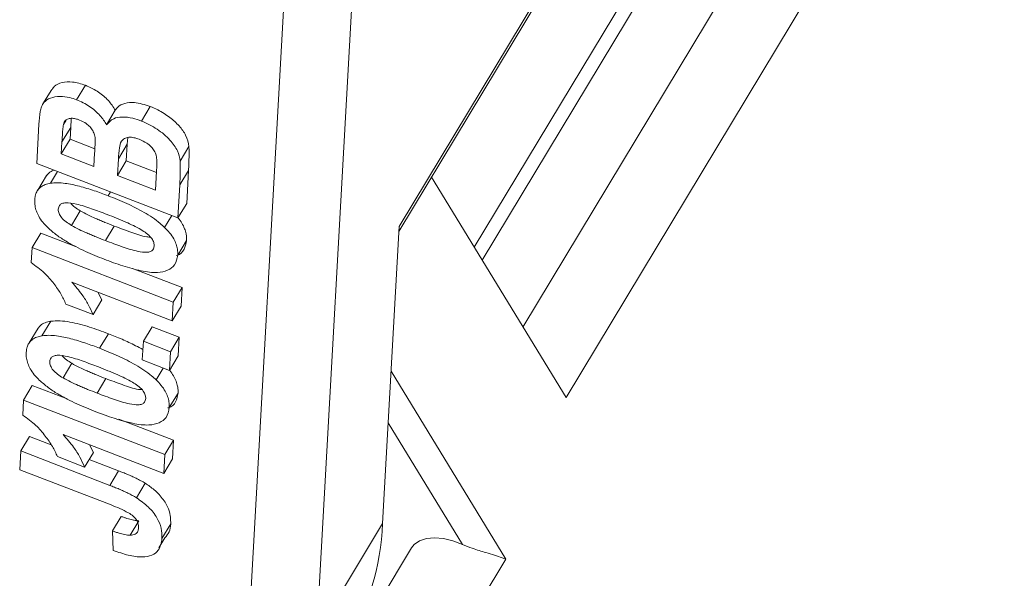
# Model space of a CAD drawing. Header units: millimetres. Extents: x 2698 to 3057, y -367 to -114.
# Tile 32 of 63: x 2877.94 to 2885.52, y -153.92 to -149.62. Entities that reach past the tile are written whole.
import ezdxf

# ---------------------------------------------------------------- set-up
doc = ezdxf.new("R2010")
doc.units = ezdxf.units.MM

msp = doc.modelspace()

# ---------------------------------------------------------------- linework, layer by layer
at = {"color": 7, "linetype": 'Continuous', "lineweight": 15}
for p, q in [((2880.8608, -151.2497), (2884.7658, -144.7752)), ((2884.7456, -144.7748), (2880.8629, -151.2124)), ((2885.0296, -146.6584), (2881.8166, -151.9856)), ((2881.502, -151.4709), (2884.3939, -146.676)), ((2884.2262, -146.7552), (2881.4416, -151.3721)), ((2882.1487, -152.5288), (2885.5221, -146.9355)), ((2880.2297, -154.3358), (2880.5267, -149.0015)), ((2880.0012, -149.0417), (2879.6986, -154.4758)), ((2878.3803, -150.2373), (2878.4478, -150.1254)), ((2878.1889, -150.1572), (2878.1214, -150.2691)), ((2878.8804, -150.4007), (2878.9479, -150.2888)), ((2878.6105, -150.4296), (2878.678, -150.3177)), ((2878.0736, -150.7269), (2878.0904, -150.4253)), ((2878.2679, -150.5614), (2878.3354, -150.4496)), ((2878.2792, -150.427), (2878.2996, -150.3931)), ((2878.3303, -150.5409), (2878.3354, -150.4496)), ((2878.7696, -150.5793), (2878.7746, -150.528)), ((2878.2628, -150.6528), (2878.3303, -150.5409)), ((2878.2628, -150.6528), (2878.2679, -150.5614)), ((2878.5212, -150.6145), (2878.3303, -150.5409)), ((2878.7021, -150.6911), (2878.7696, -150.5793)), ((2878.7624, -150.7075), (2878.7696, -150.5793)), ((2879.1777, -150.7083), (2879.2452, -150.5964)), ((2878.5137, -150.7495), (2878.2628, -150.6528)), ((2878.5195, -150.6453), (2878.5137, -150.7495)), ((2879.1609, -151.146), (2878.0736, -150.7269)), ((2878.695, -150.8193), (2878.7021, -150.6911)), ((2878.695, -150.8193), (2878.7624, -150.7075)), ((2878.9952, -150.7972), (2878.7624, -150.7075)), ((2878.1491, -150.8207), (2878.0816, -150.9325)), ((2878.1792, -150.8794), (2878.2339, -150.7887)), ((2878.9877, -150.9322), (2878.695, -150.8193)), ((2878.9959, -150.7852), (2878.9877, -150.9322)), ((2879.2425, -150.7807), (2879.175, -150.8926)), ((2879.2284, -151.0342), (2879.2425, -150.7807)), ((2881.1121, -150.8331), (2882.1487, -152.5288)), ((2879.1609, -151.146), (2879.175, -150.8926)), ((2878.6226, -150.9753), (2878.6406, -150.9455)), ((2879.1609, -151.146), (2879.2284, -151.0342)), ((2878.4087, -151.0915), (2878.3412, -151.2033)), ((2879.0583, -151.2189), (2879.1133, -151.1277)), ((2878.6034, -151.3208), (2878.6709, -151.2089)), ((2880.8629, -151.2124), (2880.7357, -153.4968)), ((2878.0375, -151.3747), (2878.105, -151.2628)), ((2878.3721, -151.3658), (2878.105, -151.2628)), ((2879.1592, -151.4321), (2879.2267, -151.3203)), ((2878.0375, -151.3747), (2878.0311, -151.4902)), ((2878.0375, -151.3747), (2879.1248, -151.7938)), ((2879.1923, -151.682), (2878.811, -151.535)), ((2879.0816, -151.5478), (2879.082, -151.5472)), ((2879.1168, -151.9378), (2878.3427, -151.6394)), ((2878.5747, -151.7772), (2878.5447, -151.7173)), ((2879.1248, -151.7938), (2879.1923, -151.682)), ((2879.1843, -151.8259), (2879.1923, -151.682)), ((2878.5072, -151.8891), (2878.2981, -151.8085)), ((2878.5072, -151.8891), (2878.5747, -151.7772)), ((2879.1248, -151.7938), (2879.1168, -151.9378)), ((2879.1168, -151.9378), (2879.1843, -151.8259)), ((2878.1139, -152.0527), (2878.1814, -151.9408)), ((2878.0837, -151.994), (2878.0163, -152.1058)), ((2878.5573, -152.1486), (2878.6248, -152.0367)), ((2878.962, -151.9829), (2878.8945, -152.0947)), ((2879.171, -152.0635), (2878.962, -151.9829)), ((2878.8865, -152.2387), (2878.8945, -152.0947)), ((2878.8945, -152.0947), (2879.1036, -152.1753)), ((2879.1036, -152.1753), (2879.171, -152.0635)), ((2879.163, -152.2074), (2879.171, -152.0635)), ((2879.1036, -152.1753), (2879.0956, -152.3193)), ((2878.3433, -152.2647), (2878.2759, -152.3766)), ((2879.0956, -152.3193), (2878.8865, -152.2387)), ((2879.0956, -152.3193), (2879.163, -152.2074)), ((2878.9929, -152.3922), (2879.048, -152.301)), ((2881.6856, -153.7713), (2880.801, -152.3243)), ((2878.5381, -152.4941), (2878.6055, -152.3822)), ((2877.9722, -152.548), (2878.0397, -152.4361)), ((2878.3067, -152.5391), (2878.0397, -152.4361)), ((2879.0939, -152.6054), (2879.1613, -152.4935)), ((2877.9722, -152.548), (2877.9658, -152.6635)), ((2877.9722, -152.548), (2879.0595, -152.9671)), ((2879.127, -152.8553), (2878.706, -152.693)), ((2879.0163, -152.7211), (2879.0167, -152.7205)), ((2880.7789, -152.7218), (2881.3512, -153.658)), ((2877.9504, -152.9391), (2878.0179, -152.8272)), ((2878.1859, -152.892), (2878.0179, -152.8272)), ((2879.0515, -153.1111), (2878.2774, -152.8127)), ((2879.0595, -152.9671), (2879.127, -152.8553)), ((2879.1189, -152.9992), (2879.127, -152.8553)), ((2877.9424, -153.083), (2877.9504, -152.9391)), ((2877.9504, -152.9391), (2878.6359, -153.2033)), ((2878.4419, -153.0624), (2878.5094, -152.9505)), ((2878.5094, -152.9505), (2878.4793, -152.8905)), ((2878.4419, -153.0624), (2878.2328, -152.9818)), ((2878.7033, -153.0915), (2878.477, -153.0042)), ((2879.0595, -152.9671), (2879.0515, -153.1111)), ((2879.0515, -153.1111), (2879.1189, -152.9992)), ((2878.6461, -153.3543), (2877.9424, -153.083)), ((2878.6359, -153.2033), (2878.7033, -153.0915)), ((2878.8417, -153.2993), (2878.9091, -153.1875)), ((2878.6566, -153.5544), (2878.7241, -153.4426)), ((2878.7929, -153.5871), (2878.8604, -153.4752)), ((2878.6625, -153.7038), (2878.6566, -153.5544)), ((2879.0378, -153.6122), (2879.1053, -153.5004)), ((2880.7357, -153.4968), (2880.2297, -154.3358)), ((2879.0148, -153.6832), (2879.0607, -153.6072)), ((2880.9578, -153.6853), (2880.3843, -154.6362)), ((2881.1121, -154.7221), (2881.6856, -153.7713))]:
    msp.add_line(p, q, dxfattribs=at)
at = {"color": 7, "linetype": 'Continuous', "lineweight": 15, "flags": 128}
msp.add_lwpolyline([(2881.3512, -153.658), (2881.2776, -153.6295), (2881.2048, -153.612), (2881.1361, -153.6059), (2881.0741, -153.6117), (2881.0214, -153.6291), (2880.9803, -153.6573), (2880.9578, -153.6853)], dxfattribs=at)
at = {"color": 7, "linetype": 'Continuous', "lineweight": 15}
msp.add_arc((2878.7325, -153.41), 2.0051, 329.32338, 357.51789, dxfattribs=at)
for points, knots in [([(2878.4478, -150.1254), (2878.4138, -150.1149), (2878.3485, -150.0946), (2878.2661, -150.1024), (2878.2116, -150.1242), (2878.197, -150.1504), (2878.1921, -150.1592)], [0, 0, 0, 0, 0.300467, 0.579051, 0.859139, 1, 1, 1, 1]), ([(2878.678, -150.3177), (2878.6623, -150.2922), (2878.6312, -150.242), (2878.5516, -150.1761), (2878.4871, -150.1414), (2878.4528, -150.1275), (2878.4478, -150.1254)], [0, 0, 0, 0, 0.327693, 0.646972, 0.948179, 1, 1, 1, 1]), ([(2878.0904, -150.4253), (2878.0928, -150.3922), (2878.0961, -150.3459), (2878.109, -150.2897), (2878.1308, -150.2511), (2878.1766, -150.22), (2878.2474, -150.2082), (2878.3188, -150.2158), (2878.3629, -150.2312), (2878.3803, -150.2373)], [0, 0, 0, 0, 0.25234, 0.353042, 0.455868, 0.613158, 0.77046, 0.909852, 1, 1, 1, 1]), ([(2878.3803, -150.2373), (2878.3971, -150.2443), (2878.4314, -150.2586), (2878.4796, -150.2877), (2878.5235, -150.3211), (2878.5603, -150.3563), (2878.5906, -150.3931), (2878.6038, -150.4173), (2878.6105, -150.4296)], [0, 0, 0, 0, 0.172399, 0.3502072, 0.5158996, 0.6875344, 0.8409736, 1, 1, 1, 1]), ([(2878.9479, -150.2888), (2878.9059, -150.2757), (2878.8345, -150.2534), (2878.7485, -150.2611), (2878.7014, -150.2857), (2878.6842, -150.3092), (2878.678, -150.3177)], [0, 0, 0, 0, 0.358194, 0.607577, 0.856922, 1, 1, 1, 1]), ([(2879.2452, -150.5964), (2879.2397, -150.5679), (2879.2299, -150.5164), (2879.173, -150.4372), (2879.0979, -150.3701), (2879.0198, -150.3193), (2878.9673, -150.297), (2878.9479, -150.2888)], [0, 0, 0, 0, 0.250473, 0.451239, 0.651481, 0.871167, 1, 1, 1, 1]), ([(2878.2792, -150.427), (2878.2832, -150.4154), (2878.2898, -150.3964), (2878.3162, -150.3812), (2878.3463, -150.3783), (2878.3769, -150.3836), (2878.3959, -150.3905), (2878.4036, -150.3933)], [0, 0, 0, 0, 0.3036135, 0.4978248, 0.6925446, 0.8750043, 1, 1, 1, 1]), ([(2878.3354, -150.4496), (2878.3358, -150.4412), (2878.3367, -150.4246), (2878.3382, -150.4016), (2878.3393, -150.387), (2878.3398, -150.3806)], [0, 0, 0, 0, 0.360773, 0.721556, 1, 1, 1, 1]), ([(2878.6105, -150.4296), (2878.6264, -150.4114), (2878.6544, -150.3795), (2878.731, -150.3667), (2878.8067, -150.3751), (2878.8576, -150.3928), (2878.8804, -150.4007)], [0, 0, 0, 0, 0.3189961, 0.5614747, 0.8036484, 1, 1, 1, 1]), ([(2878.2679, -150.5614), (2878.2683, -150.5531), (2878.2692, -150.5365), (2878.2713, -150.5056), (2878.2733, -150.4759), (2878.2761, -150.4477), (2878.2781, -150.4339), (2878.2792, -150.427)], [0, 0, 0, 0, 0.1836, 0.367206, 0.683485, 0.841708, 1, 1, 1, 1]), ([(2878.4036, -150.3933), (2878.4214, -150.4014), (2878.4513, -150.4149), (2878.4855, -150.4456), (2878.5072, -150.4757), (2878.5186, -150.5039), (2878.5212, -150.5213), (2878.5223, -150.5285)], [0, 0, 0, 0, 0.268432, 0.453803, 0.638696, 0.851003, 1, 1, 1, 1]), ([(2878.8804, -150.4007), (2878.9216, -150.42), (2879.0025, -150.4581), (2879.101, -150.5418), (2879.1634, -150.6301), (2879.173, -150.6824), (2879.1777, -150.7083)], [0, 0, 0, 0, 0.273543, 0.538525, 0.771893, 1, 1, 1, 1]), ([(2878.5223, -150.5285), (2878.5226, -150.5371), (2878.5232, -150.5543), (2878.5227, -150.5823), (2878.5213, -150.6125), (2878.5201, -150.6344), (2878.5195, -150.6453)], [0, 0, 0, 0, 0.216455, 0.433233, 0.716605, 1, 1, 1, 1]), ([(2878.7021, -150.6911), (2878.7042, -150.6633), (2878.7078, -150.6165), (2878.7181, -150.5607), (2878.7458, -150.5331), (2878.7803, -150.5237), (2878.8216, -150.5267), (2878.8493, -150.5363), (2878.8631, -150.541)], [0, 0, 0, 0, 0.320671, 0.537349, 0.660051, 0.783678, 0.893223, 1, 1, 1, 1]), ([(2878.8631, -150.541), (2878.883, -150.5498), (2878.9166, -150.5646), (2878.956, -150.5982), (2878.9808, -150.631), (2878.9914, -150.6565), (2878.9945, -150.6705), (2878.9952, -150.6736)], [0, 0, 0, 0, 0.301028, 0.508382, 0.71537, 0.936658, 1, 1, 1, 1]), ([(2879.2425, -150.7807), (2879.2432, -150.764), (2879.2446, -150.7306), (2879.2461, -150.6833), (2879.2469, -150.6387), (2879.2457, -150.6105), (2879.2452, -150.5964)], [0, 0, 0, 0, 0.274885, 0.549769, 0.774808, 1, 1, 1, 1]), ([(2878.9952, -150.6736), (2878.9963, -150.6832), (2878.9985, -150.7025), (2878.9981, -150.7302), (2878.9974, -150.7578), (2878.9964, -150.7761), (2878.9959, -150.7852)], [0, 0, 0, 0, 0.248437, 0.498224, 0.749082, 1, 1, 1, 1]), ([(2879.1777, -150.7083), (2879.1782, -150.7169), (2879.1791, -150.7343), (2879.179, -150.7682), (2879.1783, -150.8073), (2879.1768, -150.8515), (2879.1756, -150.8789), (2879.175, -150.8926)], [0, 0, 0, 0, 0.137451, 0.275017, 0.549913, 0.774954, 1, 1, 1, 1]), ([(2878.2071, -150.7783), (2878.2059, -150.7786), (2878.19, -150.7828), (2878.1691, -150.7966), (2878.1555, -150.8139), (2878.1497, -150.8211)], [0, 0, 0, 0, 0.041324, 0.595496, 1, 1, 1, 1]), ([(2878.058, -151.0076), (2878.0587, -150.9994), (2878.0602, -150.9829), (2878.0674, -150.9567), (2878.0813, -150.9299), (2878.1056, -150.9059), (2878.1384, -150.8883), (2878.1655, -150.8824), (2878.1792, -150.8794)], [0, 0, 0, 0, 0.128333, 0.257433, 0.440518, 0.629161, 0.811609, 1, 1, 1, 1]), ([(2878.1792, -150.8794), (2878.1967, -150.8776), (2878.232, -150.8739), (2878.307, -150.881), (2878.4025, -150.9009), (2878.496, -150.9294), (2878.5697, -150.9553), (2878.605, -150.9686), (2878.6226, -150.9753)], [0, 0, 0, 0, 0.135635, 0.274835, 0.519526, 0.769892, 0.884878, 1, 1, 1, 1]), ([(2878.6226, -150.9753), (2878.671, -150.9947), (2878.7645, -151.0323), (2878.9008, -151.1012), (2878.9999, -151.1654), (2879.0469, -151.2084), (2879.0583, -151.2189)], [0, 0, 0, 0, 0.315332, 0.60954, 0.905311, 1, 1, 1, 1]), ([(2878.1589, -151.2208), (2878.1454, -151.2069), (2878.1179, -151.1786), (2878.0888, -151.1349), (2878.069, -151.0924), (2878.0605, -151.058), (2878.0575, -151.0297), (2878.0578, -151.015), (2878.058, -151.0076)], [0, 0, 0, 0, 0.198788, 0.404189, 0.586557, 0.774505, 0.886891, 1, 1, 1, 1]), ([(2878.2392, -151.0775), (2878.2413, -151.0674), (2878.2451, -151.0496), (2878.2665, -151.0333), (2878.31, -151.0266), (2878.3888, -151.039), (2878.4967, -151.0747), (2878.5751, -151.1043), (2878.6146, -151.1192)], [0, 0, 0, 0, 0.104756, 0.185457, 0.266418, 0.46589, 0.731119, 1, 1, 1, 1]), ([(2878.4087, -151.0915), (2878.3944, -151.0828), (2878.367, -151.0661), (2878.3457, -151.0447), (2878.3354, -151.0345)], [0, 0, 0, 0, 0.521737, 1, 1, 1, 1]), ([(2878.3412, -151.2033), (2878.3272, -151.1946), (2878.2989, -151.177), (2878.2631, -151.145), (2878.2434, -151.1114), (2878.2392, -151.0897), (2878.2392, -151.0791), (2878.2392, -151.0775)], [0, 0, 0, 0, 0.25457, 0.512358, 0.744117, 0.959931, 1, 1, 1, 1]), ([(2878.6709, -151.2089), (2878.6467, -151.1995), (2878.6105, -151.1853), (2878.5622, -151.1654), (2878.5184, -151.1465), (2878.4666, -151.1234), (2878.428, -151.1021), (2878.4087, -151.0915)], [0, 0, 0, 0, 0.273739, 0.410607, 0.547546, 0.772914, 1, 1, 1, 1]), ([(2878.6146, -151.1192), (2878.6388, -151.1287), (2878.675, -151.1429), (2878.7233, -151.1627), (2878.767, -151.1816), (2878.8184, -151.2047), (2878.8567, -151.2258), (2878.876, -151.2364)], [0, 0, 0, 0, 0.274633, 0.411949, 0.549338, 0.773806, 1, 1, 1, 1]), ([(2878.6034, -151.3208), (2878.5792, -151.3113), (2878.543, -151.2971), (2878.4948, -151.2773), (2878.4509, -151.2584), (2878.3992, -151.2352), (2878.3606, -151.214), (2878.3412, -151.2033)], [0, 0, 0, 0, 0.273739, 0.410607, 0.547546, 0.772914, 1, 1, 1, 1]), ([(2878.9504, -151.2945), (2878.9407, -151.2937), (2878.8925, -151.2899), (2878.7961, -151.255), (2878.7129, -151.2244), (2878.6709, -151.2089)], [0, 0, 0, 0, 0.110337, 0.550813, 1, 1, 1, 1]), ([(2879.2267, -151.3203), (2879.2268, -151.3118), (2879.2272, -151.2949), (2879.2231, -151.2645), (2879.2131, -151.2285), (2879.1922, -151.1877), (2879.1741, -151.1593), (2879.1617, -151.146), (2879.1612, -151.1454)], [0, 0, 0, 0, 0.157521, 0.315973, 0.539036, 0.768786, 0.991152, 1, 1, 1, 1]), ([(2878.5932, -151.4639), (2878.5691, -151.4544), (2878.5207, -151.4353), (2878.4475, -151.4032), (2878.3736, -151.3675), (2878.2991, -151.3263), (2878.2247, -151.2786), (2878.1811, -151.2403), (2878.1589, -151.2208)], [0, 0, 0, 0, 0.157873, 0.316094, 0.480864, 0.646911, 0.820617, 1, 1, 1, 1]), ([(2878.876, -151.2364), (2878.89, -151.2451), (2878.9181, -151.2627), (2878.9539, -151.2946), (2878.9736, -151.328), (2878.978, -151.3498), (2878.978, -151.3604), (2878.978, -151.3623)], [0, 0, 0, 0, 0.2541356, 0.511473, 0.7432956, 0.9551627, 1, 1, 1, 1]), ([(2879.0583, -151.2189), (2879.0717, -151.2328), (2879.0991, -151.261), (2879.1284, -151.3047), (2879.1482, -151.3475), (2879.1568, -151.3821), (2879.1597, -151.4103), (2879.1594, -151.4248), (2879.1592, -151.4321)], [0, 0, 0, 0, 0.198198, 0.402912, 0.587132, 0.777233, 0.888271, 1, 1, 1, 1]), ([(2878.978, -151.3623), (2878.9758, -151.3726), (2878.9719, -151.3905), (2878.9504, -151.4069), (2878.9112, -151.4124), (2878.8372, -151.4031), (2878.7291, -151.3681), (2878.6456, -151.3367), (2878.6034, -151.3208)], [0, 0, 0, 0, 0.107873, 0.187625, 0.267851, 0.429991, 0.712205, 1, 1, 1, 1]), ([(2879.1484, -151.4351), (2879.15, -151.4348), (2879.1799, -151.4286), (2879.2128, -151.3897), (2879.2221, -151.3433), (2879.2267, -151.3203)], [0, 0, 0, 0, 0.028544, 0.517613, 1, 1, 1, 1]), ([(2879.1592, -151.4321), (2879.1542, -151.4589), (2879.145, -151.5082), (2879.0845, -151.5521), (2878.9968, -151.5719), (2878.875, -151.5557), (2878.7362, -151.517), (2878.6412, -151.4817), (2878.5932, -151.4639)], [0, 0, 0, 0, 0.163542, 0.300556, 0.437178, 0.616694, 0.806563, 1, 1, 1, 1]), ([(2878.2981, -151.8085), (2878.2863, -151.7826), (2878.2624, -151.73), (2878.2049, -151.6491), (2878.1338, -151.5639), (2878.0662, -151.5153), (2878.0311, -151.4902)], [0, 0, 0, 0, 0.231991, 0.470608, 0.725524, 1, 1, 1, 1]), ([(2878.3427, -151.6394), (2878.3706, -151.6716), (2878.4196, -151.7283), (2878.4731, -151.8129), (2878.4958, -151.8635), (2878.5072, -151.8891)], [0, 0, 0, 0, 0.394361, 0.694301, 1, 1, 1, 1]), ([(2878.1814, -151.9408), (2878.1666, -151.9442), (2878.1365, -151.951), (2878.1036, -151.9696), (2878.0901, -151.9871), (2878.0844, -151.9944)], [0, 0, 0, 0, 0.3587852, 0.7294454, 1, 1, 1, 1]), ([(2878.6248, -152.0367), (2878.6006, -152.0276), (2878.5522, -152.0094), (2878.4785, -151.9848), (2878.4037, -151.963), (2878.3277, -151.946), (2878.2509, -151.9351), (2878.2048, -151.9389), (2878.1814, -151.9408)], [0, 0, 0, 0, 0.157664, 0.315667, 0.480605, 0.646757, 0.820421, 1, 1, 1, 1]), ([(2878.1139, -152.0527), (2878.1313, -152.0509), (2878.1667, -152.0472), (2878.2417, -152.0543), (2878.3372, -152.0742), (2878.4307, -152.1026), (2878.5044, -152.1286), (2878.5397, -152.1419), (2878.5573, -152.1486)], [0, 0, 0, 0, 0.135635, 0.274835, 0.519526, 0.769892, 0.884878, 1, 1, 1, 1]), ([(2878.8909, -152.1589), (2878.8722, -152.1487), (2878.8196, -152.1201), (2878.7305, -152.0788), (2878.6601, -152.0508), (2878.6248, -152.0367)], [0, 0, 0, 0, 0.2151671, 0.6058377, 1, 1, 1, 1]), ([(2877.9926, -152.1809), (2877.9934, -152.1727), (2877.9949, -152.1562), (2878.0021, -152.13), (2878.016, -152.1032), (2878.0403, -152.0792), (2878.073, -152.0616), (2878.1001, -152.0557), (2878.1139, -152.0527)], [0, 0, 0, 0, 0.128333, 0.257433, 0.440518, 0.629161, 0.811609, 1, 1, 1, 1]), ([(2878.0936, -152.3941), (2878.0801, -152.3802), (2878.0526, -152.3519), (2878.0234, -152.3082), (2878.0037, -152.2657), (2877.9952, -152.2312), (2877.9921, -152.203), (2877.9925, -152.1883), (2877.9926, -152.1809)], [0, 0, 0, 0, 0.198788, 0.404189, 0.586557, 0.774505, 0.886891, 1, 1, 1, 1]), ([(2878.5573, -152.1486), (2878.6057, -152.168), (2878.6992, -152.2056), (2878.8354, -152.2745), (2878.9346, -152.3386), (2878.9816, -152.3817), (2878.9929, -152.3922)], [0, 0, 0, 0, 0.315332, 0.60954, 0.905311, 1, 1, 1, 1]), ([(2878.1739, -152.2507), (2878.176, -152.2407), (2878.1798, -152.2229), (2878.2012, -152.2066), (2878.2447, -152.1999), (2878.3235, -152.2123), (2878.4314, -152.248), (2878.5098, -152.2776), (2878.5493, -152.2925)], [0, 0, 0, 0, 0.104756, 0.185457, 0.266418, 0.46589, 0.731119, 1, 1, 1, 1]), ([(2878.2759, -152.3766), (2878.2618, -152.3679), (2878.2336, -152.3502), (2878.1978, -152.3183), (2878.1781, -152.2847), (2878.1739, -152.263), (2878.1739, -152.2524), (2878.1739, -152.2507)], [0, 0, 0, 0, 0.25457, 0.512358, 0.744117, 0.959931, 1, 1, 1, 1]), ([(2878.3433, -152.2647), (2878.3291, -152.2561), (2878.3017, -152.2394), (2878.2803, -152.218), (2878.2701, -152.2078)], [0, 0, 0, 0, 0.521737, 1, 1, 1, 1]), ([(2878.6055, -152.3822), (2878.5814, -152.3728), (2878.5452, -152.3586), (2878.4969, -152.3387), (2878.4531, -152.3198), (2878.4013, -152.2967), (2878.3627, -152.2754), (2878.3433, -152.2647)], [0, 0, 0, 0, 0.273739, 0.410607, 0.547546, 0.772914, 1, 1, 1, 1]), ([(2878.5493, -152.2925), (2878.5735, -152.302), (2878.6097, -152.3162), (2878.6579, -152.336), (2878.7016, -152.3549), (2878.7531, -152.3779), (2878.7914, -152.3991), (2878.8106, -152.4097)], [0, 0, 0, 0, 0.2746334, 0.4119489, 0.5493381, 0.7738061, 1, 1, 1, 1]), ([(2879.1613, -152.4935), (2879.1615, -152.4851), (2879.1619, -152.4682), (2879.1578, -152.4378), (2879.1478, -152.4018), (2879.1269, -152.3609), (2879.1088, -152.3326), (2879.0964, -152.3192), (2879.0959, -152.3187)], [0, 0, 0, 0, 0.157521, 0.315973, 0.539036, 0.768786, 0.991152, 1, 1, 1, 1]), ([(2878.5279, -152.6372), (2878.5037, -152.6277), (2878.4554, -152.6086), (2878.3821, -152.5765), (2878.3083, -152.5408), (2878.2338, -152.4996), (2878.1594, -152.4519), (2878.1157, -152.4136), (2878.0936, -152.3941)], [0, 0, 0, 0, 0.157873, 0.3160945, 0.4808642, 0.6469111, 0.8206171, 1, 1, 1, 1]), ([(2878.5381, -152.4941), (2878.5139, -152.4846), (2878.4777, -152.4704), (2878.4294, -152.4506), (2878.3856, -152.4317), (2878.3338, -152.4085), (2878.2952, -152.3873), (2878.2759, -152.3766)], [0, 0, 0, 0, 0.273739, 0.410607, 0.547546, 0.772914, 1, 1, 1, 1]), ([(2878.8851, -152.4678), (2878.8754, -152.467), (2878.8272, -152.4632), (2878.7307, -152.4283), (2878.6476, -152.3977), (2878.6055, -152.3822)], [0, 0, 0, 0, 0.110337, 0.550813, 1, 1, 1, 1]), ([(2878.8106, -152.4097), (2878.8246, -152.4184), (2878.8528, -152.436), (2878.8886, -152.4679), (2878.9083, -152.5013), (2878.9126, -152.5231), (2878.9127, -152.5337), (2878.9127, -152.5355)], [0, 0, 0, 0, 0.2541356, 0.511473, 0.7432956, 0.9551627, 1, 1, 1, 1]), ([(2878.9929, -152.3922), (2879.0064, -152.4061), (2879.0338, -152.4343), (2879.0631, -152.478), (2879.0829, -152.5208), (2879.0914, -152.5554), (2879.0944, -152.5835), (2879.094, -152.5981), (2879.0939, -152.6054)], [0, 0, 0, 0, 0.198198, 0.402912, 0.587132, 0.777233, 0.888271, 1, 1, 1, 1]), ([(2878.9127, -152.5355), (2878.9104, -152.5459), (2878.9066, -152.5638), (2878.8851, -152.5802), (2878.8459, -152.5856), (2878.7718, -152.5764), (2878.6638, -152.5413), (2878.5803, -152.5099), (2878.5381, -152.4941)], [0, 0, 0, 0, 0.1078728, 0.1876251, 0.2678514, 0.4299906, 0.7122047, 1, 1, 1, 1]), ([(2879.0831, -152.6084), (2879.0847, -152.6081), (2879.1146, -152.6019), (2879.1475, -152.563), (2879.1567, -152.5166), (2879.1613, -152.4935)], [0, 0, 0, 0, 0.028544, 0.517613, 1, 1, 1, 1]), ([(2879.0939, -152.6054), (2879.0889, -152.6322), (2879.0797, -152.6815), (2879.0192, -152.7254), (2878.9315, -152.7451), (2878.7633, -152.7231), (2878.6232, -152.672), (2878.5279, -152.6372)], [0, 0, 0, 0, 0.163658, 0.30077, 0.437488, 0.617131, 1, 1, 1, 1]), ([(2878.2328, -152.9818), (2878.221, -152.9559), (2878.1971, -152.9033), (2878.1395, -152.8224), (2878.0685, -152.7372), (2878.0008, -152.6886), (2877.9658, -152.6635)], [0, 0, 0, 0, 0.231991, 0.470608, 0.725524, 1, 1, 1, 1]), ([(2878.2774, -152.8127), (2878.3052, -152.8449), (2878.3543, -152.9016), (2878.4078, -152.9862), (2878.4305, -153.0368), (2878.4419, -153.0624)], [0, 0, 0, 0, 0.394361, 0.694301, 1, 1, 1, 1]), ([(2878.9091, -153.1875), (2878.8976, -153.1807), (2878.8746, -153.1669), (2878.8396, -153.1497), (2878.8052, -153.1333), (2878.7714, -153.1188), (2878.7374, -153.1048), (2878.7147, -153.0959), (2878.7033, -153.0915)], [0, 0, 0, 0, 0.173706, 0.348863, 0.510974, 0.673511, 0.836706, 1, 1, 1, 1]), ([(2878.6359, -153.2033), (2878.6479, -153.208), (2878.6721, -153.2175), (2878.7075, -153.2322), (2878.742, -153.2471), (2878.7755, -153.2632), (2878.8091, -153.2799), (2878.8308, -153.2928), (2878.8417, -153.2993)], [0, 0, 0, 0, 0.17356, 0.347204, 0.509111, 0.671402, 0.835171, 1, 1, 1, 1]), ([(2879.1053, -153.5004), (2879.1043, -153.4654), (2879.1028, -153.4062), (2879.0523, -153.3128), (2878.9865, -153.2407), (2878.9325, -153.2035), (2878.9091, -153.1875)], [0, 0, 0, 0, 0.343905, 0.581342, 0.819192, 1, 1, 1, 1]), ([(2878.8417, -153.2993), (2878.8737, -153.3221), (2878.9377, -153.3677), (2879.0031, -153.4516), (2879.037, -153.5357), (2879.0375, -153.5859), (2879.0378, -153.6122)], [0, 0, 0, 0, 0.250131, 0.500424, 0.737579, 1, 1, 1, 1]), ([(2878.8571, -153.5331), (2878.8569, -153.52), (2878.8565, -153.4987), (2878.8406, -153.4657), (2878.8156, -153.4375), (2878.7498, -153.3952), (2878.6913, -153.3721), (2878.6461, -153.3543)], [0, 0, 0, 0, 0.1847697, 0.2997212, 0.415218, 0.5481969, 1, 1, 1, 1]), ([(2878.8604, -153.4752), (2878.8527, -153.475), (2878.8372, -153.4745), (2878.8133, -153.4696), (2878.7903, -153.4639), (2878.7683, -153.4574), (2878.7462, -153.4504), (2878.7315, -153.4452), (2878.7241, -153.4426)], [0, 0, 0, 0, 0.1811147, 0.3668865, 0.524241, 0.6820717, 0.8409283, 1, 1, 1, 1]), ([(2878.6566, -153.5544), (2878.665, -153.5574), (2878.6818, -153.5633), (2878.7058, -153.5709), (2878.7287, -153.5773), (2878.7505, -153.5826), (2878.7724, -153.5866), (2878.786, -153.5869), (2878.7929, -153.5871)], [0, 0, 0, 0, 0.180506, 0.361241, 0.518043, 0.675328, 0.83608, 1, 1, 1, 1]), ([(2878.7929, -153.5871), (2878.7999, -153.5865), (2878.8142, -153.5852), (2878.8317, -153.579), (2878.8445, -153.5688), (2878.8521, -153.5572), (2878.856, -153.5449), (2878.8568, -153.5371), (2878.8571, -153.5331)], [0, 0, 0, 0, 0.1867906, 0.3791992, 0.5551697, 0.7385785, 0.8683668, 1, 1, 1, 1]), ([(2879.0603, -153.6069), (2879.0728, -153.5926), (2879.0988, -153.5631), (2879.1031, -153.5217), (2879.1053, -153.5004)], [0, 0, 0, 0, 0.482837, 1, 1, 1, 1]), ([(2879.0378, -153.6122), (2879.0324, -153.6449), (2879.0235, -153.6981), (2878.9632, -153.7441), (2878.8831, -153.7591), (2878.7781, -153.7445), (2878.7014, -153.7175), (2878.6625, -153.7038)], [0, 0, 0, 0, 0.260797, 0.425867, 0.59129, 0.792805, 1, 1, 1, 1]), ([(2881.3512, -153.658), (2881.3764, -153.6683), (2881.4375, -153.6932), (2881.5484, -153.7259), (2881.6312, -153.7513), (2881.6755, -153.7674), (2881.6849, -153.771), (2881.6856, -153.7713)], [0, 0, 0, 0, 0.199298, 0.482687, 0.884346, 0.991219, 1, 1, 1, 1])]:
    msp.add_open_spline(points, degree=3, knots=knots, dxfattribs=at)

doc.saveas('drawing.dxf')
